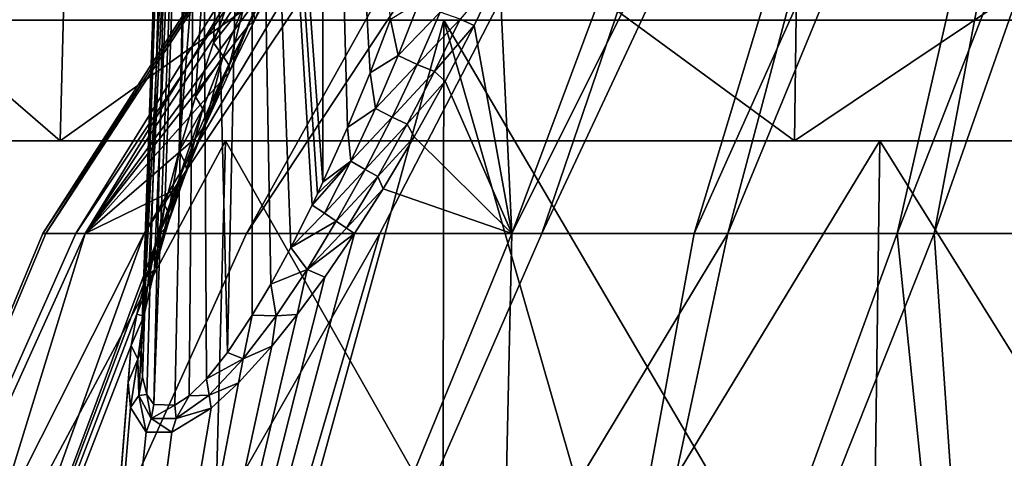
# Model space of a CAD drawing. Header units: millimetres. Extents: x -54 to 54, y -60 to 48.
# Tile 17 of 60: x -11.82 to -4.37, y 6.6 to 9.92. Entities that reach past the tile are written whole.
import ezdxf

# ---------------------------------------------------------------- set-up
doc = ezdxf.new("R2010")
doc.units = ezdxf.units.MM
doc.header["$LTSCALE"] = 41.718519
for name, color, linetype in [('251', 7, 'CONTINUOUS'), ('253', 7, 'CONTINUOUS'), ('255', 7, 'CONTINUOUS'), ('259', 7, 'CONTINUOUS'), ('263', 7, 'CONTINUOUS'), ('265', 7, 'CONTINUOUS'), ('33', 7, 'CONTINUOUS'), ('34', 7, 'CONTINUOUS'), ('37', 7, 'CONTINUOUS'), ('38', 7, 'CONTINUOUS'), ('41', 7, 'CONTINUOUS'), ('42', 7, 'CONTINUOUS')]:
    doc.layers.add(name, color=color, linetype=linetype)

msp = doc.modelspace()

# ---------------------------------------------------------------- linework, layer by layer
at = {"layer": '251', "color": 254, "linetype": 'Continuous', "true_color": 0xe3e3e3}
for points in [[(-11.6214, 8.3, 1.049), (-15.1692, -0.197, 2.181), (-11.3246, 8.3, 2.8124), (-11.6214, 8.3, 1.049)], [(-13.9403, -0.197, -6.3663), (-15.1692, -0.197, -2.181), (-10.8782, 8.3, -4.2217), (-13.9403, -0.197, -6.3663)], [(-10.8782, 8.3, -4.2217), (-15.1692, -0.197, -2.181), (-11.3955, 8.3, -2.5099), (-10.8782, 8.3, -4.2217)], [(-11.3955, 8.3, -2.5099), (-15.1692, -0.197, -2.181), (-11.6452, 8.3, -0.7391), (-11.3955, 8.3, -2.5099)], [(-15.1692, -0.197, 2.181), (-13.9403, -0.197, 6.3663), (-11.3246, 8.3, 2.8124), (-15.1692, -0.197, 2.181)], [(-15.1692, -0.197, -2.181), (-15.1692, -0.197, 2.181), (-11.6452, 8.3, -0.7391), (-15.1692, -0.197, -2.181)], [(-11.6452, 8.3, -0.7391), (-15.1692, -0.197, 2.181), (-11.6214, 8.3, 1.049), (-11.6452, 8.3, -0.7391)], [(-11.582, -0.197, -10.0359), (-13.9403, -0.197, -6.3663), (-9.0952, 8.3, -7.3099), (-11.582, -0.197, -10.0359)], [(-9.0952, 8.3, -7.3099), (-13.9403, -0.197, -6.3663), (-10.1053, 8.3, -5.8343), (-9.0952, 8.3, -7.3099)], [(-10.1053, 8.3, -5.8343), (-13.9403, -0.197, -6.3663), (-10.8782, 8.3, -4.2217), (-10.1053, 8.3, -5.8343)], [(-11.3246, 8.3, 2.8124), (-13.9403, -0.197, 6.3663), (-10.7619, 8.3, 4.5099), (-11.3246, 8.3, 2.8124)], [(-10.7619, 8.3, 4.5099), (-13.9403, -0.197, 6.3663), (-10.8627, 7.9708, 4.7109), (-10.7619, 8.3, 4.5099)], [(-11.582, -0.197, 10.0359), (-8.2854, -0.197, 12.8924), (-8.098, 8.3, 8.4012), (-11.582, -0.197, 10.0359)], [(-8.2854, -0.197, -12.8924), (-11.582, -0.197, -10.0359), (-6.4627, 8.3, -9.7155), (-8.2854, -0.197, -12.8924)], [(-6.4627, 8.3, -9.7155), (-11.582, -0.197, -10.0359), (-7.8714, 8.3, -8.6139), (-6.4627, 8.3, -9.7155)], [(-7.8714, 8.3, -8.6139), (-11.582, -0.197, -10.0359), (-9.0952, 8.3, -7.3099), (-7.8714, 8.3, -8.6139)], [(-9.5116, 7.9701, 7.0519), (-11.582, -0.197, 10.0359), (-9.2866, 8.3, 7.0651), (-9.5116, 7.9701, 7.0519)], [(-9.2866, 8.3, 7.0651), (-11.582, -0.197, 10.0359), (-8.098, 8.3, 8.4012), (-9.2866, 8.3, 7.0651)], [(-8.2854, -0.197, 12.8924), (-4.3176, -0.197, 14.7044), (-5.1825, 8.3, 10.4546), (-8.2854, -0.197, 12.8924)], [(-8.098, 8.3, 8.4012), (-8.2854, -0.197, 12.8924), (-6.7191, 8.3, 9.5399), (-8.098, 8.3, 8.4012)], [(-6.7191, 8.3, 9.5399), (-8.2854, -0.197, 12.8924), (-5.1825, 8.3, 10.4546), (-6.7191, 8.3, 9.5399)], [(-4.9023, 8.3, -10.5889), (-8.2854, -0.197, -12.8924), (-6.4627, 8.3, -9.7155), (-4.9023, 8.3, -10.5889)], [(-4.3176, -0.197, -14.7044), (-8.2854, -0.197, -12.8924), (-4.9023, 8.3, -10.5889), (-4.3176, -0.197, -14.7044)], [(-5.1825, 8.3, 10.4546), (-4.3176, -0.197, 14.7044), (-3.5241, 8.3, 11.1237), (-5.1825, 8.3, 10.4546)], [(-3.2267, 8.3, -11.2136), (-4.3176, -0.197, -14.7044), (-4.9023, 8.3, -10.5889), (-3.2267, 8.3, -11.2136)], [(-10.8627, 7.9708, 4.7109), (-13.9403, -0.197, 6.3663), (-10.9331, 7.6887, 4.9103), (-10.8627, 7.9708, 4.7109)], [(-9.7202, 7.6872, 7.0129), (-11.582, -0.197, 10.0359), (-9.5116, 7.9701, 7.0519), (-9.7202, 7.6872, 7.0129)], [(-10.9331, 7.6887, 4.9103), (-13.9403, -0.197, 6.3663), (-10.9766, 7.4519, 5.1045), (-10.9331, 7.6887, 4.9103)], [(-9.9123, 7.448, 6.9524), (-11.582, -0.197, 10.0359), (-9.7202, 7.6872, 7.0129), (-9.9123, 7.448, 6.9524)], [(-13.9403, -0.197, 6.3663), (-11.582, -0.197, 10.0359), (-10.9766, 7.4519, 5.1045), (-13.9403, -0.197, 6.3663)], [(-10.9766, 7.4519, 5.1045), (-11.582, -0.197, 10.0359), (-10.9991, 7.174, 5.3811), (-10.9766, 7.4519, 5.1045)], [(-10.1647, 7.1691, 6.832), (-11.582, -0.197, 10.0359), (-9.9123, 7.448, 6.9524), (-10.1647, 7.1691, 6.832)], [(-10.9991, 7.174, 5.3811), (-11.582, -0.197, 10.0359), (-10.9804, 6.9823, 5.6309), (-10.9991, 7.174, 5.3811)], [(-10.372, 6.978, 6.6895), (-11.582, -0.197, 10.0359), (-10.1647, 7.1691, 6.832), (-10.372, 6.978, 6.6895)], [(-10.9804, 6.9823, 5.6309), (-11.582, -0.197, 10.0359), (-10.8629, 6.7973, 6.0438), (-10.9804, 6.9823, 5.6309)], [(-10.6683, 6.7964, 6.3818), (-11.582, -0.197, 10.0359), (-10.372, 6.978, 6.6895), (-10.6683, 6.7964, 6.3818)], [(-10.8629, 6.7973, 6.0438), (-11.582, -0.197, 10.0359), (-10.6683, 6.7964, 6.3818), (-10.8629, 6.7973, 6.0438)]]:
    msp.add_3dface(points, dxfattribs=at)
at = {"layer": '253', "color": 254, "linetype": 'Continuous', "true_color": 0xe3e3e3}
for points in [[(-10.9014, 7.4146, 5.5277), (-10.6018, 16, 5.5001), (-10.8808, 7.6934, 5.3261), (-10.9014, 7.4146, 5.5277)], [(-10.8918, 7.2143, 5.7152), (-10.6018, 16, 5.5001), (-10.9014, 7.4146, 5.5277), (-10.8918, 7.2143, 5.7152)], [(-10.8584, 7.0814, 5.8864), (-10.6018, 16, 5.5001), (-10.8918, 7.2143, 5.7152), (-10.8584, 7.0814, 5.8864)], [(-10.6018, 16, 5.5001), (-10.4577, 16, 4.9621), (-10.8808, 7.6934, 5.3261), (-10.6018, 16, 5.5001)], [(-10.8808, 7.6934, 5.3261), (-10.4577, 16, 4.9621), (-10.8471, 7.9258, 5.1865), (-10.8808, 7.6934, 5.3261)], [(-10.8055, 7.0055, 6.0429), (-10.6018, 16, 5.5001), (-10.8584, 7.0814, 5.8864), (-10.8055, 7.0055, 6.0429)], [(-10.8471, 7.9258, 5.1865), (-10.4577, 16, 4.9621), (-10.7952, 8.199, 5.045), (-10.8471, 7.9258, 5.1865)], [(-10.6461, 7.0005, 6.3232), (-10.4578, 16, 6.0377), (-10.8055, 7.0055, 6.0429), (-10.6461, 7.0005, 6.3232)], [(-10.4578, 16, 6.0377), (-10.6018, 16, 5.5001), (-10.8055, 7.0055, 6.0429), (-10.4578, 16, 6.0377)], [(-10.7952, 8.199, 5.045), (-10.4577, 16, 4.9621), (-10.7229, 8.515, 4.9038), (-10.7952, 8.199, 5.045)], [(-10.7229, 8.515, 4.9038), (-10.4577, 16, 4.9621), (-10.614, 8.9239, 4.7475), (-10.7229, 8.515, 4.9038)], [(-10.5377, 7.0723, 6.4496), (-10.4578, 16, 6.0377), (-10.6461, 7.0005, 6.3232), (-10.5377, 7.0723, 6.4496)], [(-10.4577, 16, 4.9621), (-10.064, 16, 4.5685), (-10.614, 8.9239, 4.7475), (-10.4577, 16, 4.9621)], [(-10.614, 8.9239, 4.7475), (-10.064, 16, 4.5685), (-10.4907, 9.3332, 4.6159), (-10.614, 8.9239, 4.7475)], [(-10.4075, 7.2006, 6.5657), (-10.4578, 16, 6.0377), (-10.5377, 7.0723, 6.4496), (-10.4075, 7.2006, 6.5657)], [(-10.4907, 9.3332, 4.6159), (-10.064, 16, 4.5685), (-10.355, 9.7426, 4.5061), (-10.4907, 9.3332, 4.6159)], [(-10.2485, 7.4001, 6.6711), (-10.4578, 16, 6.0377), (-10.4075, 7.2006, 6.5657), (-10.2485, 7.4001, 6.6711)], [(-10.0647, 16, 6.4311), (-10.4578, 16, 6.0377), (-10.2485, 7.4001, 6.6711), (-10.0647, 16, 6.4311)], [(-10.355, 9.7426, 4.5061), (-10.064, 16, 4.5685), (-10.2083, 10.1515, 4.4171), (-10.355, 9.7426, 4.5061)], [(-10.0607, 7.6811, 6.7572), (-10.0647, 16, 6.4311), (-10.2485, 7.4001, 6.6711), (-10.0607, 7.6811, 6.7572)], [(-9.5263, 16, 6.5756), (-10.0647, 16, 6.4311), (-9.5263, 8.6874, 6.8309), (-9.5263, 16, 6.5756)], [(-9.5263, 8.6874, 6.8309), (-10.0647, 16, 6.4311), (-9.5674, 8.6002, 6.8333), (-9.5263, 8.6874, 6.8309)], [(-9.5674, 8.6002, 6.8333), (-10.0647, 16, 6.4311), (-9.6083, 8.515, 6.8344), (-9.5674, 8.6002, 6.8333)], [(-9.6083, 8.515, 6.8344), (-10.0647, 16, 6.4311), (-9.7695, 8.1945, 6.826), (-9.6083, 8.515, 6.8344)], [(-9.7695, 8.1945, 6.826), (-10.0647, 16, 6.4311), (-9.9204, 7.9176, 6.7994), (-9.7695, 8.1945, 6.826)], [(-9.9204, 7.9176, 6.7994), (-10.0647, 16, 6.4311), (-10.0607, 7.6811, 6.7572), (-9.9204, 7.9176, 6.7994)]]:
    msp.add_3dface(points, dxfattribs=at)
at = {"layer": '255', "color": 254, "linetype": 'Continuous', "true_color": 0xe3e3e3}
for points in [[(-10.7952, 8.199, 5.045), (-10.7229, 8.515, 4.9038), (-10.7996, 8.0251, 4.9047), (-10.7952, 8.199, 5.045)], [(-10.7996, 8.0251, 4.9047), (-10.7229, 8.515, 4.9038), (-10.6943, 8.4525, 4.8119), (-10.7996, 8.0251, 4.9047)], [(-9.6083, 8.515, 6.8344), (-9.7695, 8.1945, 6.826), (-9.5144, 8.4525, 6.8556), (-9.6083, 8.515, 6.8344)], [(-10.691, 8.3925, 4.71), (-10.7996, 8.0251, 4.9047), (-10.6943, 8.4525, 4.8119), (-10.691, 8.3925, 4.71)], [(-9.5144, 8.4525, 6.8556), (-9.7695, 8.1945, 6.826), (-9.4256, 8.3932, 6.9029), (-9.5144, 8.4525, 6.8556)], [(-10.8627, 7.9708, 4.7109), (-10.691, 8.3925, 4.71), (-10.7146, 8.3404, 4.6065), (-10.8627, 7.9708, 4.7109)], [(-10.8627, 7.9708, 4.7109), (-10.7996, 8.0251, 4.9047), (-10.691, 8.3925, 4.71), (-10.8627, 7.9708, 4.7109)], [(-9.4256, 8.3932, 6.9029), (-9.7695, 8.1945, 6.826), (-9.6459, 8.0275, 6.9006), (-9.4256, 8.3932, 6.9029)], [(-9.4256, 8.3932, 6.9029), (-9.6459, 8.0275, 6.9006), (-9.3466, 8.3404, 6.9758), (-9.4256, 8.3932, 6.9029)], [(-10.7619, 8.3, 4.5099), (-10.8627, 7.9708, 4.7109), (-10.7146, 8.3404, 4.6065), (-10.7619, 8.3, 4.5099)], [(-9.6459, 8.0275, 6.9006), (-9.2866, 8.3, 7.0651), (-9.3466, 8.3404, 6.9758), (-9.6459, 8.0275, 6.9006)], [(-9.5116, 7.9701, 7.0519), (-9.2866, 8.3, 7.0651), (-9.6459, 8.0275, 6.9006), (-9.5116, 7.9701, 7.0519)], [(-10.8471, 7.9258, 5.1865), (-10.7952, 8.199, 5.045), (-10.7996, 8.0251, 4.9047), (-10.8471, 7.9258, 5.1865)], [(-9.7695, 8.1945, 6.826), (-9.9204, 7.9176, 6.7994), (-9.6459, 8.0275, 6.9006), (-9.7695, 8.1945, 6.826)], [(-10.9331, 7.6887, 4.9103), (-10.8814, 7.6742, 5.1291), (-10.7996, 8.0251, 4.9047), (-10.9331, 7.6887, 4.9103)], [(-10.8627, 7.9708, 4.7109), (-10.9331, 7.6887, 4.9103), (-10.7996, 8.0251, 4.9047), (-10.8627, 7.9708, 4.7109)], [(-10.8814, 7.6742, 5.1291), (-10.8471, 7.9258, 5.1865), (-10.7996, 8.0251, 4.9047), (-10.8814, 7.6742, 5.1291)], [(-9.6459, 8.0275, 6.9006), (-9.9204, 7.9176, 6.7994), (-9.88, 7.678, 6.8596), (-9.6459, 8.0275, 6.9006)], [(-9.7202, 7.6872, 7.0129), (-9.6459, 8.0275, 6.9006), (-9.88, 7.678, 6.8596), (-9.7202, 7.6872, 7.0129)], [(-9.7202, 7.6872, 7.0129), (-9.5116, 7.9701, 7.0519), (-9.6459, 8.0275, 6.9006), (-9.7202, 7.6872, 7.0129)], [(-10.8808, 7.6934, 5.3261), (-10.8471, 7.9258, 5.1865), (-10.8814, 7.6742, 5.1291), (-10.8808, 7.6934, 5.3261)], [(-9.9204, 7.9176, 6.7994), (-10.0607, 7.6811, 6.7572), (-9.88, 7.678, 6.8596), (-9.9204, 7.9176, 6.7994)], [(-10.9331, 7.6887, 4.9103), (-10.9766, 7.4519, 5.1045), (-10.8814, 7.6742, 5.1291), (-10.9331, 7.6887, 4.9103)], [(-10.9766, 7.4519, 5.1045), (-10.9265, 7.3502, 5.3893), (-10.8814, 7.6742, 5.1291), (-10.9766, 7.4519, 5.1045)], [(-10.9014, 7.4146, 5.5277), (-10.8808, 7.6934, 5.3261), (-10.9265, 7.3502, 5.3893), (-10.9014, 7.4146, 5.5277)], [(-10.9265, 7.3502, 5.3893), (-10.8808, 7.6934, 5.3261), (-10.8814, 7.6742, 5.1291), (-10.9265, 7.3502, 5.3893)], [(-10.0607, 7.6811, 6.7572), (-10.2485, 7.4001, 6.6711), (-10.1285, 7.3526, 6.7689), (-10.0607, 7.6811, 6.7572)], [(-9.88, 7.678, 6.8596), (-10.0607, 7.6811, 6.7572), (-10.1285, 7.3526, 6.7689), (-9.88, 7.678, 6.8596)], [(-9.9123, 7.448, 6.9524), (-9.88, 7.678, 6.8596), (-10.1285, 7.3526, 6.7689), (-9.9123, 7.448, 6.9524)], [(-9.9123, 7.448, 6.9524), (-9.7202, 7.6872, 7.0129), (-9.88, 7.678, 6.8596), (-9.9123, 7.448, 6.9524)], [(-10.9766, 7.4519, 5.1045), (-10.9991, 7.174, 5.3811), (-10.9265, 7.3502, 5.3893), (-10.9766, 7.4519, 5.1045)], [(-10.1647, 7.1691, 6.832), (-9.9123, 7.448, 6.9524), (-10.1285, 7.3526, 6.7689), (-10.1647, 7.1691, 6.832)], [(-10.918, 7.0743, 5.692), (-10.9014, 7.4146, 5.5277), (-10.9265, 7.3502, 5.3893), (-10.918, 7.0743, 5.692)], [(-10.8918, 7.2143, 5.7152), (-10.9014, 7.4146, 5.5277), (-10.918, 7.0743, 5.692), (-10.8918, 7.2143, 5.7152)], [(-10.2485, 7.4001, 6.6711), (-10.4075, 7.2006, 6.5657), (-10.1285, 7.3526, 6.7689), (-10.2485, 7.4001, 6.6711)], [(-10.9991, 7.174, 5.3811), (-10.9804, 6.9823, 5.6309), (-10.9265, 7.3502, 5.3893), (-10.9991, 7.174, 5.3811)], [(-10.9804, 6.9823, 5.6309), (-10.918, 7.0743, 5.692), (-10.9265, 7.3502, 5.3893), (-10.9804, 6.9823, 5.6309)], [(-10.1285, 7.3526, 6.7689), (-10.4075, 7.2006, 6.5657), (-10.3865, 7.0762, 6.6106), (-10.1285, 7.3526, 6.7689)], [(-10.1647, 7.1691, 6.832), (-10.1285, 7.3526, 6.7689), (-10.3865, 7.0762, 6.6106), (-10.1647, 7.1691, 6.832)], [(-10.8584, 7.0814, 5.8864), (-10.8918, 7.2143, 5.7152), (-10.918, 7.0743, 5.692), (-10.8584, 7.0814, 5.8864)], [(-10.4075, 7.2006, 6.5657), (-10.5377, 7.0723, 6.4496), (-10.3865, 7.0762, 6.6106), (-10.4075, 7.2006, 6.5657)], [(-10.372, 6.978, 6.6895), (-10.1647, 7.1691, 6.832), (-10.3865, 7.0762, 6.6106), (-10.372, 6.978, 6.6895)], [(-10.8258, 6.9001, 6.0335), (-10.8584, 7.0814, 5.8864), (-10.918, 7.0743, 5.692), (-10.8258, 6.9001, 6.0335)], [(-10.8055, 7.0055, 6.0429), (-10.8584, 7.0814, 5.8864), (-10.8258, 6.9001, 6.0335), (-10.8055, 7.0055, 6.0429)], [(-10.3865, 7.0762, 6.6106), (-10.5377, 7.0723, 6.4496), (-10.6352, 6.9008, 6.3628), (-10.3865, 7.0762, 6.6106)], [(-10.372, 6.978, 6.6895), (-10.3865, 7.0762, 6.6106), (-10.6352, 6.9008, 6.3628), (-10.372, 6.978, 6.6895)], [(-10.9804, 6.9823, 5.6309), (-10.8629, 6.7973, 6.0438), (-10.918, 7.0743, 5.692), (-10.9804, 6.9823, 5.6309)], [(-10.8629, 6.7973, 6.0438), (-10.8258, 6.9001, 6.0335), (-10.918, 7.0743, 5.692), (-10.8629, 6.7973, 6.0438)], [(-10.6461, 7.0005, 6.3232), (-10.8055, 7.0055, 6.0429), (-10.8258, 6.9001, 6.0335), (-10.6461, 7.0005, 6.3232)], [(-10.6352, 6.9008, 6.3628), (-10.6461, 7.0005, 6.3232), (-10.8258, 6.9001, 6.0335), (-10.6352, 6.9008, 6.3628)], [(-10.5377, 7.0723, 6.4496), (-10.6461, 7.0005, 6.3232), (-10.6352, 6.9008, 6.3628), (-10.5377, 7.0723, 6.4496)], [(-10.6683, 6.7964, 6.3818), (-10.372, 6.978, 6.6895), (-10.6352, 6.9008, 6.3628), (-10.6683, 6.7964, 6.3818)], [(-10.8629, 6.7973, 6.0438), (-10.6683, 6.7964, 6.3818), (-10.8258, 6.9001, 6.0335), (-10.8629, 6.7973, 6.0438)], [(-10.6683, 6.7964, 6.3818), (-10.6352, 6.9008, 6.3628), (-10.8258, 6.9001, 6.0335), (-10.6683, 6.7964, 6.3818)]]:
    msp.add_3dface(points, dxfattribs=at)
at = {"layer": '259', "color": 254, "linetype": 'Continuous', "true_color": 0xe3e3e3}
for points in [[(-7.0458, 15.3, -1.242), (-11.6452, 8.3, -0.7391), (-7.1545, 15.3, 0.0006), (-7.0458, 15.3, -1.242)], [(-11.6452, 8.3, -0.7391), (-11.6214, 8.3, 1.049), (-7.1545, 15.3, 0.0006), (-11.6452, 8.3, -0.7391)], [(-11.3955, 8.3, -2.5099), (-11.6452, 8.3, -0.7391), (-7.0458, 15.3, -1.242), (-11.3955, 8.3, -2.5099)], [(-7.1545, 15.3, 0.0006), (-11.6214, 8.3, 1.049), (-7.0458, 15.3, 1.2424), (-7.1545, 15.3, 0.0006)], [(-11.6214, 8.3, 1.049), (-11.3246, 8.3, 2.8124), (-7.0458, 15.3, 1.2424), (-11.6214, 8.3, 1.049)], [(-6.7232, 15.3, -2.4465), (-11.3955, 8.3, -2.5099), (-7.0458, 15.3, -1.242), (-6.7232, 15.3, -2.4465)], [(-10.8782, 8.3, -4.2217), (-11.3955, 8.3, -2.5099), (-6.7232, 15.3, -2.4465), (-10.8782, 8.3, -4.2217)], [(-11.3246, 8.3, 2.8124), (-9.8939, 10.2528, 3.756), (-6.7234, 15.3, 2.4459), (-11.3246, 8.3, 2.8124)], [(-7.0458, 15.3, 1.2424), (-11.3246, 8.3, 2.8124), (-6.7234, 15.3, 2.4459), (-7.0458, 15.3, 1.2424)], [(-6.1962, 15.3, -3.5768), (-10.8782, 8.3, -4.2217), (-6.7232, 15.3, -2.4465), (-6.1962, 15.3, -3.5768)], [(-10.1053, 8.3, -5.8343), (-10.8782, 8.3, -4.2217), (-6.1962, 15.3, -3.5768), (-10.1053, 8.3, -5.8343)], [(-5.4813, 15.3, -4.598), (-10.1053, 8.3, -5.8343), (-6.1962, 15.3, -3.5768), (-5.4813, 15.3, -4.598)], [(-9.0952, 8.3, -7.3099), (-10.1053, 8.3, -5.8343), (-5.4813, 15.3, -4.598), (-9.0952, 8.3, -7.3099)], [(-7.8714, 8.3, -8.6139), (-9.0952, 8.3, -7.3099), (-5.4813, 15.3, -4.598), (-7.8714, 8.3, -8.6139)], [(-8.1907, 10.2718, 6.6838), (-8.098, 8.3, 8.4012), (-5.4818, 15.3, 4.5974), (-8.1907, 10.2718, 6.6838)], [(-5.4818, 15.3, 4.5974), (-8.098, 8.3, 8.4012), (-4.5996, 15.3, 5.4799), (-5.4818, 15.3, 4.5974)], [(-8.098, 8.3, 8.4012), (-6.7191, 8.3, 9.5399), (-4.5996, 15.3, 5.4799), (-8.098, 8.3, 8.4012)], [(-6.4627, 8.3, -9.7155), (-7.8714, 8.3, -8.6139), (-4.599, 15.3, -5.4805), (-6.4627, 8.3, -9.7155)], [(-4.599, 15.3, -5.4805), (-7.8714, 8.3, -8.6139), (-5.4813, 15.3, -4.598), (-4.599, 15.3, -5.4805)], [(-6.7191, 8.3, 9.5399), (-5.1825, 8.3, 10.4546), (-3.5786, 15.3, 6.1951), (-6.7191, 8.3, 9.5399)], [(-4.5996, 15.3, 5.4799), (-6.7191, 8.3, 9.5399), (-3.5786, 15.3, 6.1951), (-4.5996, 15.3, 5.4799)], [(-4.9023, 8.3, -10.5889), (-6.4627, 8.3, -9.7155), (-3.5781, 15.3, -6.1955), (-4.9023, 8.3, -10.5889)], [(-3.5781, 15.3, -6.1955), (-6.4627, 8.3, -9.7155), (-4.599, 15.3, -5.4805), (-3.5781, 15.3, -6.1955)], [(-5.1825, 8.3, 10.4546), (-3.5241, 8.3, 11.1237), (-2.4476, 15.3, 6.7228), (-5.1825, 8.3, 10.4546)], [(-3.5786, 15.3, 6.1951), (-5.1825, 8.3, 10.4546), (-2.4476, 15.3, 6.7228), (-3.5786, 15.3, 6.1951)], [(-2.4469, 15.3, -6.723), (-4.9023, 8.3, -10.5889), (-3.5781, 15.3, -6.1955), (-2.4469, 15.3, -6.723)], [(-3.2267, 8.3, -11.2136), (-4.9023, 8.3, -10.5889), (-2.4469, 15.3, -6.723), (-3.2267, 8.3, -11.2136)], [(-9.8939, 10.2528, 3.756), (-11.3246, 8.3, 2.8124), (-10.099, 9.8615, 3.8564), (-9.8939, 10.2528, 3.756)], [(-8.3834, 9.8728, 6.8147), (-8.098, 8.3, 8.4012), (-8.1907, 10.2718, 6.6838), (-8.3834, 9.8728, 6.8147)], [(-10.099, 9.8615, 3.8564), (-11.3246, 8.3, 2.8124), (-10.3025, 9.4424, 3.9906), (-10.099, 9.8615, 3.8564)], [(-8.6022, 9.4516, 6.9248), (-8.098, 8.3, 8.4012), (-8.3834, 9.8728, 6.8147), (-8.6022, 9.4516, 6.9248)], [(-10.3025, 9.4424, 3.9906), (-11.3246, 8.3, 2.8124), (-10.4893, 9.0211, 4.1539), (-10.3025, 9.4424, 3.9906)], [(-8.8365, 9.0309, 7.0055), (-8.098, 8.3, 8.4012), (-8.6022, 9.4516, 6.9248), (-8.8365, 9.0309, 7.0055)], [(-10.4893, 9.0211, 4.1539), (-11.3246, 8.3, 2.8124), (-10.6452, 8.6303, 4.3336), (-10.4893, 9.0211, 4.1539)], [(-9.0703, 8.6389, 7.0515), (-8.098, 8.3, 8.4012), (-8.8365, 9.0309, 7.0055), (-9.0703, 8.6389, 7.0515)], [(-9.2866, 8.3, 7.0651), (-8.098, 8.3, 8.4012), (-9.0703, 8.6389, 7.0515), (-9.2866, 8.3, 7.0651)], [(-11.3246, 8.3, 2.8124), (-10.7619, 8.3, 4.5099), (-10.6452, 8.6303, 4.3336), (-11.3246, 8.3, 2.8124)]]:
    msp.add_3dface(points, dxfattribs=at)
at = {"layer": '263', "color": 254, "linetype": 'Continuous', "true_color": 0xe3e3e3}
for points in [[(-9.8564, 10.3637, 4.1038), (-10.042, 9.9164, 4.0061), (-10.0517, 9.9692, 4.1742), (-9.8564, 10.3637, 4.1038)], [(-9.834, 10.3116, 3.9204), (-10.042, 9.9164, 4.0061), (-9.8564, 10.3637, 4.1038), (-9.834, 10.3116, 3.9204)], [(-9.834, 10.3116, 3.9204), (-9.8939, 10.2528, 3.756), (-10.042, 9.9164, 4.0061), (-9.834, 10.3116, 3.9204)], [(-9.8939, 10.2528, 3.756), (-10.099, 9.8615, 3.8564), (-10.042, 9.9164, 4.0061), (-9.8939, 10.2528, 3.756)], [(-8.3834, 9.8728, 6.8147), (-8.1907, 10.2718, 6.6838), (-8.4876, 9.9221, 6.692), (-8.3834, 9.8728, 6.8147)], [(-10.355, 9.7426, 4.5061), (-10.2083, 10.1515, 4.4171), (-10.1159, 10.0435, 4.3209), (-10.355, 9.7426, 4.5061)], [(-10.355, 9.7426, 4.5061), (-10.1159, 10.0435, 4.3209), (-10.2812, 9.6419, 4.408), (-10.355, 9.7426, 4.5061)], [(-10.1159, 10.0435, 4.3209), (-10.2351, 9.5719, 4.27), (-10.2812, 9.6419, 4.408), (-10.1159, 10.0435, 4.3209)], [(-10.0517, 9.9692, 4.1742), (-10.2351, 9.5719, 4.27), (-10.1159, 10.0435, 4.3209), (-10.0517, 9.9692, 4.1742)], [(-8.9558, 9.6475, 6.6984), (-8.7976, 10.0492, 6.5988), (-9.0138, 9.9183, 6.6816), (-8.9558, 9.6475, 6.6984)], [(-8.9558, 9.6475, 6.6984), (-8.6383, 9.9749, 6.6164), (-8.7976, 10.0492, 6.5988), (-8.9558, 9.6475, 6.6984)], [(-10.042, 9.9164, 4.0061), (-10.2362, 9.5189, 4.1174), (-10.0517, 9.9692, 4.1742), (-10.042, 9.9164, 4.0061)], [(-10.0517, 9.9692, 4.1742), (-10.2362, 9.5189, 4.1174), (-10.2351, 9.5719, 4.27), (-10.0517, 9.9692, 4.1742)], [(-10.042, 9.9164, 4.0061), (-10.099, 9.8615, 3.8564), (-10.2362, 9.5189, 4.1174), (-10.042, 9.9164, 4.0061)], [(-9.1687, 9.5156, 6.7519), (-8.9558, 9.6475, 6.6984), (-9.0138, 9.9183, 6.6816), (-9.1687, 9.5156, 6.7519)], [(-8.8129, 9.5775, 6.7274), (-8.6383, 9.9749, 6.6164), (-8.9558, 9.6475, 6.6984), (-8.8129, 9.5775, 6.7274)], [(-8.8129, 9.5775, 6.7274), (-8.4876, 9.9221, 6.692), (-8.6383, 9.9749, 6.6164), (-8.8129, 9.5775, 6.7274)], [(-8.6811, 9.5245, 6.8046), (-8.4876, 9.9221, 6.692), (-8.8129, 9.5775, 6.7274), (-8.6811, 9.5245, 6.8046)], [(-8.6811, 9.5245, 6.8046), (-8.3834, 9.8728, 6.8147), (-8.4876, 9.9221, 6.692), (-8.6811, 9.5245, 6.8046)], [(-10.099, 9.8615, 3.8564), (-10.3025, 9.4424, 3.9906), (-10.2362, 9.5189, 4.1174), (-10.099, 9.8615, 3.8564)], [(-8.6022, 9.4516, 6.9248), (-8.3834, 9.8728, 6.8147), (-8.6811, 9.5245, 6.8046), (-8.6022, 9.4516, 6.9248)], [(-10.4907, 9.3332, 4.6159), (-10.355, 9.7426, 4.5061), (-10.2812, 9.6419, 4.408), (-10.4907, 9.3332, 4.6159)], [(-10.4907, 9.3332, 4.6159), (-10.2812, 9.6419, 4.408), (-10.4339, 9.2423, 4.518), (-10.4907, 9.3332, 4.6159)], [(-10.2812, 9.6419, 4.408), (-10.404, 9.1761, 4.3902), (-10.4339, 9.2423, 4.518), (-10.2812, 9.6419, 4.408)], [(-10.2351, 9.5719, 4.27), (-10.404, 9.1761, 4.3902), (-10.2812, 9.6419, 4.408), (-10.2351, 9.5719, 4.27)], [(-9.1284, 9.2455, 6.7762), (-8.9558, 9.6475, 6.6984), (-9.1687, 9.5156, 6.7519), (-9.1284, 9.2455, 6.7762)], [(-9.1284, 9.2455, 6.7762), (-8.8129, 9.5775, 6.7274), (-8.9558, 9.6475, 6.6984), (-9.1284, 9.2455, 6.7762)], [(-10.2362, 9.5189, 4.1174), (-10.4142, 9.1231, 4.2534), (-10.2351, 9.5719, 4.27), (-10.2362, 9.5189, 4.1174)], [(-10.2351, 9.5719, 4.27), (-10.4142, 9.1231, 4.2534), (-10.404, 9.1761, 4.3902), (-10.2351, 9.5719, 4.27)], [(-9.0026, 9.1793, 6.8141), (-8.8129, 9.5775, 6.7274), (-9.1284, 9.2455, 6.7762), (-9.0026, 9.1793, 6.8141)], [(-9.0026, 9.1793, 6.8141), (-8.6811, 9.5245, 6.8046), (-8.8129, 9.5775, 6.7274), (-9.0026, 9.1793, 6.8141)], [(-10.2362, 9.5189, 4.1174), (-10.3025, 9.4424, 3.9906), (-10.4142, 9.1231, 4.2534), (-10.2362, 9.5189, 4.1174)], [(-9.34, 9.1029, 6.8032), (-9.1284, 9.2455, 6.7762), (-9.1687, 9.5156, 6.7519), (-9.34, 9.1029, 6.8032)], [(-8.8891, 9.1263, 6.8913), (-8.6811, 9.5245, 6.8046), (-9.0026, 9.1793, 6.8141), (-8.8891, 9.1263, 6.8913)], [(-8.8891, 9.1263, 6.8913), (-8.6022, 9.4516, 6.9248), (-8.6811, 9.5245, 6.8046), (-8.8891, 9.1263, 6.8913)], [(-10.3025, 9.4424, 3.9906), (-10.4893, 9.0211, 4.1539), (-10.4142, 9.1231, 4.2534), (-10.3025, 9.4424, 3.9906)], [(-8.8365, 9.0309, 7.0055), (-8.6022, 9.4516, 6.9248), (-8.8891, 9.1263, 6.8913), (-8.8365, 9.0309, 7.0055)], [(-10.614, 8.9239, 4.7475), (-10.4907, 9.3332, 4.6159), (-10.4339, 9.2423, 4.518), (-10.614, 8.9239, 4.7475)], [(-10.614, 8.9239, 4.7475), (-10.4339, 9.2423, 4.518), (-10.5722, 8.8457, 4.652), (-10.614, 8.9239, 4.7475)], [(-10.4339, 9.2423, 4.518), (-10.5566, 8.7827, 4.5363), (-10.5722, 8.8457, 4.652), (-10.4339, 9.2423, 4.518)], [(-10.404, 9.1761, 4.3902), (-10.5566, 8.7827, 4.5363), (-10.4339, 9.2423, 4.518), (-10.404, 9.1761, 4.3902)], [(-9.3146, 8.8464, 6.8295), (-9.1284, 9.2455, 6.7762), (-9.34, 9.1029, 6.8032), (-9.3146, 8.8464, 6.8295)], [(-9.3146, 8.8464, 6.8295), (-9.0026, 9.1793, 6.8141), (-9.1284, 9.2455, 6.7762), (-9.3146, 8.8464, 6.8295)], [(-10.4142, 9.1231, 4.2534), (-10.5742, 8.7301, 4.4157), (-10.404, 9.1761, 4.3902), (-10.4142, 9.1231, 4.2534)], [(-10.404, 9.1761, 4.3902), (-10.5742, 8.7301, 4.4157), (-10.5566, 8.7827, 4.5363), (-10.404, 9.1761, 4.3902)], [(-9.2065, 8.7835, 6.8738), (-9.0026, 9.1793, 6.8141), (-9.3146, 8.8464, 6.8295), (-9.2065, 8.7835, 6.8738)], [(-9.2065, 8.7835, 6.8738), (-8.8891, 9.1263, 6.8913), (-9.0026, 9.1793, 6.8141), (-9.2065, 8.7835, 6.8738)], [(-10.4142, 9.1231, 4.2534), (-10.4893, 9.0211, 4.1539), (-10.5742, 8.7301, 4.4157), (-10.4142, 9.1231, 4.2534)], [(-9.5263, 8.6874, 6.8309), (-9.3146, 8.8464, 6.8295), (-9.34, 9.1029, 6.8032), (-9.5263, 8.6874, 6.8309)], [(-9.111, 8.7308, 6.9494), (-8.8891, 9.1263, 6.8913), (-9.2065, 8.7835, 6.8738), (-9.111, 8.7308, 6.9494)], [(-9.111, 8.7308, 6.9494), (-8.8365, 9.0309, 7.0055), (-8.8891, 9.1263, 6.8913), (-9.111, 8.7308, 6.9494)], [(-10.4893, 9.0211, 4.1539), (-10.6452, 8.6303, 4.3336), (-10.5742, 8.7301, 4.4157), (-10.4893, 9.0211, 4.1539)], [(-9.0703, 8.6389, 7.0515), (-8.8365, 9.0309, 7.0055), (-9.111, 8.7308, 6.9494), (-9.0703, 8.6389, 7.0515)], [(-10.7229, 8.515, 4.9038), (-10.614, 8.9239, 4.7475), (-10.6943, 8.4525, 4.8119), (-10.7229, 8.515, 4.9038)], [(-10.6943, 8.4525, 4.8119), (-10.614, 8.9239, 4.7475), (-10.5722, 8.8457, 4.652), (-10.6943, 8.4525, 4.8119)], [(-10.691, 8.3925, 4.71), (-10.6943, 8.4525, 4.8119), (-10.5722, 8.8457, 4.652), (-10.691, 8.3925, 4.71)], [(-10.5566, 8.7827, 4.5363), (-10.691, 8.3925, 4.71), (-10.5722, 8.8457, 4.652), (-10.5566, 8.7827, 4.5363)], [(-9.5674, 8.6002, 6.8333), (-9.6083, 8.515, 6.8344), (-9.3146, 8.8464, 6.8295), (-9.5674, 8.6002, 6.8333)], [(-9.6083, 8.515, 6.8344), (-9.5144, 8.4525, 6.8556), (-9.3146, 8.8464, 6.8295), (-9.6083, 8.515, 6.8344)], [(-9.5263, 8.6874, 6.8309), (-9.5674, 8.6002, 6.8333), (-9.3146, 8.8464, 6.8295), (-9.5263, 8.6874, 6.8309)], [(-9.5144, 8.4525, 6.8556), (-9.2065, 8.7835, 6.8738), (-9.3146, 8.8464, 6.8295), (-9.5144, 8.4525, 6.8556)], [(-10.7619, 8.3, 4.5099), (-10.7146, 8.3404, 4.6065), (-10.5742, 8.7301, 4.4157), (-10.7619, 8.3, 4.5099)], [(-10.6452, 8.6303, 4.3336), (-10.7619, 8.3, 4.5099), (-10.5742, 8.7301, 4.4157), (-10.6452, 8.6303, 4.3336)], [(-10.5742, 8.7301, 4.4157), (-10.7146, 8.3404, 4.6065), (-10.5566, 8.7827, 4.5363), (-10.5742, 8.7301, 4.4157)], [(-10.7146, 8.3404, 4.6065), (-10.691, 8.3925, 4.71), (-10.5566, 8.7827, 4.5363), (-10.7146, 8.3404, 4.6065)], [(-9.5144, 8.4525, 6.8556), (-9.4256, 8.3932, 6.9029), (-9.2065, 8.7835, 6.8738), (-9.5144, 8.4525, 6.8556)], [(-9.4256, 8.3932, 6.9029), (-9.111, 8.7308, 6.9494), (-9.2065, 8.7835, 6.8738), (-9.4256, 8.3932, 6.9029)], [(-9.4256, 8.3932, 6.9029), (-9.3466, 8.3404, 6.9758), (-9.111, 8.7308, 6.9494), (-9.4256, 8.3932, 6.9029)], [(-9.3466, 8.3404, 6.9758), (-9.0703, 8.6389, 7.0515), (-9.111, 8.7308, 6.9494), (-9.3466, 8.3404, 6.9758)], [(-9.3466, 8.3404, 6.9758), (-9.2866, 8.3, 7.0651), (-9.0703, 8.6389, 7.0515), (-9.3466, 8.3404, 6.9758)]]:
    msp.add_3dface(points, dxfattribs=at)
at = {"layer": '265', "color": 254, "linetype": 'Continuous', "true_color": 0xe3e3e3}
for points in [[(-9.5263, 16, 6.5756), (-9.5263, 8.6874, 6.8309), (-9.34, 9.1029, 6.8032), (-9.5263, 16, 6.5756)], [(-9.5263, 16, 6.5756), (-9.34, 9.1029, 6.8032), (-9.1687, 9.5156, 6.7519), (-9.5263, 16, 6.5756)], [(-9.5263, 16, 6.5756), (-9.1687, 9.5156, 6.7519), (-9.0138, 9.9183, 6.6816), (-9.5263, 16, 6.5756)]]:
    msp.add_3dface(points, dxfattribs=at)
at = {"layer": '33', "color": 7, "linetype": 'Continuous', "true_color": 0xe0f2ff}
for points in [[(-14.8317, 0.4738, -14.8317), (-10.4876, 0.4738, -18.165), (-14.5157, 9, -14.5157), (-14.8317, 0.4738, -14.8317)], [(-14.5157, 9, -14.5157), (-10.4876, 0.4738, -18.165), (-10.2642, 9, -17.7781), (-14.5157, 9, -14.5157)], [(-10.4876, 0.4738, -18.165), (-5.4288, 0.4738, -20.2605), (-10.2642, 9, -17.7781), (-10.4876, 0.4738, -18.165)], [(-10.2642, 9, -17.7781), (-5.4288, 0.4738, -20.2605), (-5.3132, 9, -19.8288), (-10.2642, 9, -17.7781)], [(-5.4288, 0.4738, -20.2605), (0, 0.4738, -20.9752), (-5.3132, 9, -19.8288), (-5.4288, 0.4738, -20.2605)], [(-5.3132, 9, -19.8288), (0, 0.4738, -20.9752), (0, 9, -20.5283), (-5.3132, 9, -19.8288)]]:
    msp.add_3dface(points, dxfattribs=at)
at = {"layer": '34', "color": 7, "linetype": 'Continuous', "true_color": 0xe0f2ff}
for points in [[(-10.2642, 9, 17.7781), (-14.8317, 0.4738, 14.8317), (-14.5157, 9, 14.5157), (-10.2642, 9, 17.7781)], [(-10.4876, 0.4738, 18.165), (-14.8317, 0.4738, 14.8317), (-10.2642, 9, 17.7781), (-10.4876, 0.4738, 18.165)], [(-5.4288, 0.4738, 20.2605), (-10.4876, 0.4738, 18.165), (-5.3132, 9, 19.8288), (-5.4288, 0.4738, 20.2605)], [(-5.3132, 9, 19.8288), (-10.4876, 0.4738, 18.165), (-10.2642, 9, 17.7781), (-5.3132, 9, 19.8288)], [(0, 0.4738, 20.9752), (-5.4288, 0.4738, 20.2605), (0, 9, 20.5283), (0, 0.4738, 20.9752)], [(0, 9, 20.5283), (-5.4288, 0.4738, 20.2605), (-5.3132, 9, 19.8288), (0, 9, 20.5283)]]:
    msp.add_3dface(points, dxfattribs=at)
at = {"layer": '37', "color": 7, "linetype": 'Continuous', "true_color": 0xe0f2ff}
for points in [[(-13.7242, 0.2468, -17.8857), (-13.7963, 9.9138, -19.9875), (-11.2722, 0.2468, -19.5241), (-13.7242, 0.2468, -17.8857)], [(-13.7963, 9.9138, -19.9875), (-8.6121, 9.9138, -22.7083), (-11.2722, 0.2468, -19.5241), (-13.7963, 9.9138, -19.9875)], [(-11.2722, 0.2468, -19.5241), (-8.6121, 9.9138, -22.7083), (-8.6274, 0.2468, -20.8284), (-11.2722, 0.2468, -19.5241)], [(-8.6274, 0.2468, -20.8284), (-8.6121, 9.9138, -22.7083), (-5.8349, 0.2468, -21.7763), (-8.6274, 0.2468, -20.8284)], [(-8.6121, 9.9138, -22.7083), (-2.9274, 9.9138, -24.1095), (-5.8349, 0.2468, -21.7763), (-8.6121, 9.9138, -22.7083)], [(-5.8349, 0.2468, -21.7763), (-2.9274, 9.9138, -24.1095), (-2.9426, 0.2468, -22.3516), (-5.8349, 0.2468, -21.7763)]]:
    msp.add_3dface(points, dxfattribs=at)
at = {"layer": '38', "color": 7, "linetype": 'Continuous', "true_color": 0xe0f2ff}
for points in [[(-11.2722, 0.2468, 19.5241), (-13.7963, 9.9138, 19.9875), (-13.7242, 0.2468, 17.8857), (-11.2722, 0.2468, 19.5241)], [(-8.6274, 0.2468, 20.8284), (-13.7963, 9.9138, 19.9875), (-11.2722, 0.2468, 19.5241), (-8.6274, 0.2468, 20.8284)], [(-8.6121, 9.9138, 22.7083), (-13.7963, 9.9138, 19.9875), (-8.6274, 0.2468, 20.8284), (-8.6121, 9.9138, 22.7083)], [(-5.8349, 0.2468, 21.7763), (-8.6121, 9.9138, 22.7083), (-8.6274, 0.2468, 20.8284), (-5.8349, 0.2468, 21.7763)], [(-2.9426, 0.2468, 22.3516), (-8.6121, 9.9138, 22.7083), (-5.8349, 0.2468, 21.7763), (-2.9426, 0.2468, 22.3516)], [(-2.9274, 9.9138, 24.1095), (-8.6121, 9.9138, 22.7083), (-2.9426, 0.2468, 22.3516), (-2.9274, 9.9138, 24.1095)]]:
    msp.add_3dface(points, dxfattribs=at)
at = {"layer": '41', "color": 7, "linetype": 'Continuous', "true_color": 0xe0f2ff}
for points in [[(-11.5142, 9, 19.9431), (-14.5157, 9, 14.5157), (-16.2835, 9, 16.2835), (-11.5142, 9, 19.9431)], [(-16.2835, 9, -16.2835), (-14.5157, 9, -14.5157), (-11.5142, 9, -19.9431), (-16.2835, 9, -16.2835)], [(-10.2642, 9, 17.7781), (-14.5157, 9, 14.5157), (-11.5142, 9, 19.9431), (-10.2642, 9, 17.7781)], [(-14.5157, 9, -14.5157), (-10.2642, 9, -17.7781), (-11.5142, 9, -19.9431), (-14.5157, 9, -14.5157)], [(-5.9601, 9, 22.2437), (-10.2642, 9, 17.7781), (-11.5142, 9, 19.9431), (-5.9601, 9, 22.2437)], [(-11.5142, 9, -19.9431), (-10.2642, 9, -17.7781), (-5.9601, 9, -22.2437), (-11.5142, 9, -19.9431)], [(-10.2642, 9, -17.7781), (-5.3132, 9, -19.8288), (-5.9601, 9, -22.2437), (-10.2642, 9, -17.7781)], [(-5.3132, 9, 19.8288), (-10.2642, 9, 17.7781), (-5.9601, 9, 22.2437), (-5.3132, 9, 19.8288)], [(0, 9, -20.5283), (0, 9, -23.0283), (-5.9601, 9, -22.2437), (0, 9, -20.5283)], [(-5.3132, 9, -19.8288), (0, 9, -20.5283), (-5.9601, 9, -22.2437), (-5.3132, 9, -19.8288)], [(0, 9, 23.0283), (-5.3132, 9, 19.8288), (-5.9601, 9, 22.2437), (0, 9, 23.0283)], [(0, 9, 20.5283), (-5.3132, 9, 19.8288), (0, 9, 23.0283), (0, 9, 20.5283)]]:
    msp.add_3dface(points, dxfattribs=at)
at = {"layer": '42', "color": 7, "linetype": 'Continuous', "true_color": 0xe0f2ff}
for points in [[(-11.4094, 13, 19.7616), (-11.5142, 9, 19.9431), (-16.2835, 9, 16.2835), (-11.4094, 13, 19.7616)], [(-16.1353, 13, -16.1353), (-16.2835, 9, -16.2835), (-11.5142, 9, -19.9431), (-16.1353, 13, -16.1353)], [(-16.1353, 13, 16.1353), (-11.4094, 13, 19.7616), (-16.2835, 9, 16.2835), (-16.1353, 13, 16.1353)], [(-11.4094, 13, -19.7616), (-16.1353, 13, -16.1353), (-11.5142, 9, -19.9431), (-11.4094, 13, -19.7616)], [(-5.9059, 13, 22.0412), (-5.9601, 9, 22.2437), (-11.5142, 9, 19.9431), (-5.9059, 13, 22.0412)], [(-11.4094, 13, 19.7616), (-5.9059, 13, 22.0412), (-11.5142, 9, 19.9431), (-11.4094, 13, 19.7616)], [(-11.4094, 13, -19.7616), (-11.5142, 9, -19.9431), (-5.9601, 9, -22.2437), (-11.4094, 13, -19.7616)], [(-5.9059, 13, -22.0412), (-11.4094, 13, -19.7616), (-5.9601, 9, -22.2437), (-5.9059, 13, -22.0412)], [(0, 9, -23.0283), (-5.9059, 13, -22.0412), (-5.9601, 9, -22.2437), (0, 9, -23.0283)], [(0, 13, 22.8187), (0, 9, 23.0283), (-5.9601, 9, 22.2437), (0, 13, 22.8187)], [(-5.9059, 13, 22.0412), (0, 13, 22.8187), (-5.9601, 9, 22.2437), (-5.9059, 13, 22.0412)], [(0, 13, -22.8187), (-5.9059, 13, -22.0412), (0, 9, -23.0283), (0, 13, -22.8187)]]:
    msp.add_3dface(points, dxfattribs=at)

doc.saveas('drawing.dxf')
